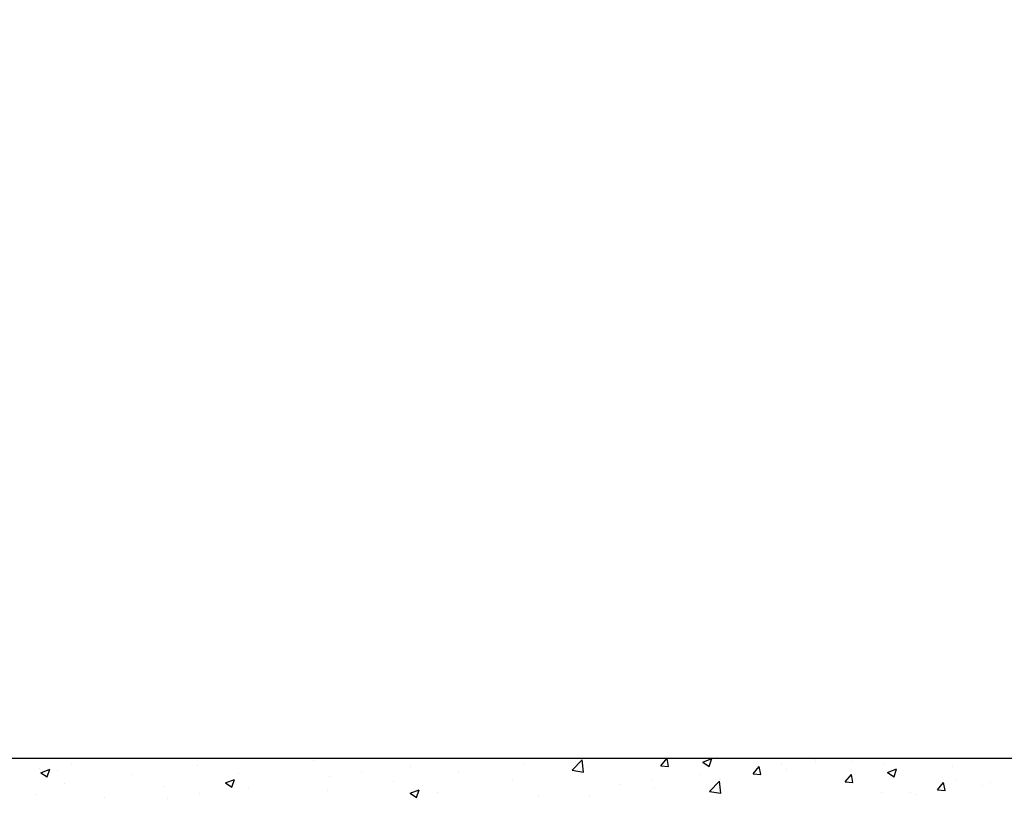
# Model space of a CAD drawing. Header units: metres. Extents: x -82085 to 58758, y -66901 to 95305.
# Tile 78 of 135: x 37606 to 41498, y -35502 to -32426. Entities that reach past the tile are written whole.
import ezdxf

# ---------------------------------------------------------------- set-up
doc = ezdxf.new("R2010")
doc.units = ezdxf.units.M
doc.header["$MEASUREMENT"] = 0
doc.layers.get('0').update_dxf_attribs({"linetype": 'CONTINUOUS'})
doc.layers.add('ARCERING', color=10, linetype='CONTINUOUS')
doc.layers.add('GEBOUW', color=7, linetype='CONTINUOUS')
picture_1 = doc.add_image_def('image1.tif', size_in_pixel=(3464, 3760))

# ---------------------------------------------------------------- blocks, each defined once
blk = doc.blocks.new('*X457')
at = {"color": 0}
for p, q in [((38003.6, 5917.1, 3239), (38003.6, 5917.1, 3239)), ((38051.7, 5916.8, 3239), (38051.7, 5916.8, 3239)), ((39793.7, 5917.2, 3239), (39806.2, 5916.1, 3239)), ((39806.2, 5915.8, 3239), (39806, 5917.2, 3239)), ((40140.3, 5886.9, 3239), (40164.8, 5916, 3239)), ((40170.6, 5883.9, 3239), (40164.7, 5915.8, 3239)), ((40479.7, 5916.3, 3239), (40479.7, 5916.3, 3239)), ((37811.2, 5891.8, 3239), (37811.2, 5891.8, 3239)), ((38306.9, 5889, 3239), (38306.9, 5889, 3239)), ((38766, 5906.9, 3239), (38766, 5906.9, 3239)), ((39150.7, 5885.4, 3239), (39150.7, 5885.4, 3239)), ((39602.4, 5896.8, 3239), (39602.4, 5896.8, 3239)), ((39789.7, 5868.8, 3239), (39829.2, 5910.1, 3239)), ((39834.9, 5861.8, 3239), (39829.2, 5910.1, 3239)), ((39848.8, 5881.7, 3239), (39848.8, 5881.7, 3239)), ((40140.2, 5886.9, 3239), (40170.6, 5884.2, 3239)), ((40306.5, 5901, 3239), (40342.1, 5914.7, 3239)), ((40306.5, 5901, 3239), (40331.7, 5884, 3239)), ((40331.7, 5884, 3239), (40342, 5914.7, 3239)), ((40504.7, 5855, 3239), (40529.2, 5884.2, 3239)), ((40534.9, 5852, 3239), (40529.1, 5883.9, 3239)), ((40618.7, 5895.9, 3239), (40618.7, 5895.9, 3239)), ((40745.9, 5912.6, 3239), (40745.9, 5912.6, 3239)), ((40750.9, 5904.9, 3239), (40750.9, 5904.9, 3239)), ((40894.9, 5902.4, 3239), (40894.9, 5902.4, 3239)), ((41022.1, 5893.4, 3239), (41022.1, 5893.4, 3239)), ((41293.2, 5881.9, 3239), (41293.2, 5881.9, 3239)), ((37684, 5875, 3239), (37684, 5875, 3239)), ((37689.4, 5859.2, 3239), (37714.7, 5842.2, 3239)), ((37689.5, 5859.2, 3239), (37725, 5872.9, 3239)), ((37714.7, 5842.2, 3239), (37725, 5872.9, 3239)), ((37755.5, 5865.9, 3239), (37755.5, 5865.9, 3239)), ((38046, 5853.2, 3239), (38046, 5853.2, 3239)), ((38469.7, 5856.1, 3239), (38469.7, 5856.1, 3239)), ((38831.1, 5843.3, 3239), (38831.1, 5843.3, 3239)), ((38958.3, 5860, 3239), (38958.3, 5860, 3239)), ((39338.6, 5858.8, 3239), (39338.6, 5858.8, 3239)), ((39789.7, 5868.7, 3239), (39834.9, 5861.7, 3239)), ((40297.9, 5853.6, 3239), (40297.9, 5853.6, 3239)), ((40504.6, 5855, 3239), (40534.9, 5852.3, 3239)), ((40638.3, 5869.9, 3239), (40638.3, 5869.9, 3239)), ((40869, 5823.1, 3239), (40893.5, 5852.3, 3239)), ((40899.3, 5820.2, 3239), (40893.4, 5852, 3239)), ((41036.5, 5860.3, 3239), (41061.8, 5843.3, 3239)), ((41036.6, 5860.3, 3239), (41072.1, 5874, 3239)), ((41061.8, 5843.3, 3239), (41072.1, 5874, 3239)), ((37782.2, 5815.1, 3239), (37782.2, 5815.1, 3239)), ((38173.5, 5805.2, 3239), (38173.5, 5805.2, 3239)), ((38419.5, 5818.5, 3239), (38455.1, 5832.2, 3239)), ((38419.5, 5818.5, 3239), (38444.8, 5801.5, 3239)), ((38444.8, 5801.5, 3239), (38455.1, 5832.2, 3239)), ((38510.3, 5801, 3239), (38510.3, 5801, 3239)), ((39082, 5826.2, 3239), (39082, 5826.2, 3239)), ((39552.5, 5830.9, 3239), (39552.5, 5830.9, 3239)), ((39978.3, 5811.5, 3239), (39978.3, 5811.5, 3239)), ((40105.5, 5828.3, 3239), (40105.5, 5828.3, 3239)), ((40331.8, 5784.8, 3239), (40371.4, 5826, 3239)), ((40377, 5777.7, 3239), (40371.4, 5826, 3239)), ((40377.5, 5834.1, 3239), (40377.5, 5834.1, 3239)), ((40868.9, 5823.1, 3239), (40899.3, 5820.4, 3239)), ((41233.4, 5791.2, 3239), (41257.9, 5820.4, 3239)), ((41263.7, 5788.3, 3239), (41257.8, 5820.1, 3239)), ((41309.1, 5832.9, 3239), (41309.1, 5832.9, 3239)), ((41413.4, 5807.1, 3239), (41413.4, 5807.1, 3239)), ((41445, 5821.9, 3239), (41445, 5821.9, 3239)), ((37669, 5771.3, 3239), (37669, 5771.3, 3239)), ((38317.9, 5775.7, 3239), (38317.9, 5775.7, 3239)), ((38821.1, 5790.5, 3239), (38821.1, 5790.5, 3239)), ((39149.6, 5777.9, 3239), (39185.2, 5791.5, 3239)), ((39149.6, 5777.9, 3239), (39174.8, 5760.8, 3239)), ((39174.8, 5760.8, 3239), (39185.1, 5791.5, 3239)), ((39256.3, 5780, 3239), (39256.3, 5780, 3239)), ((39657.5, 5769.3, 3239), (39657.5, 5769.3, 3239)), ((39857, 5763.5, 3239), (39857, 5763.5, 3239)), ((40113.6, 5796, 3239), (40113.6, 5796, 3239)), ((40331.9, 5784.7, 3239), (40377, 5777.7, 3239)), ((41012.8, 5782, 3239), (41012.8, 5782, 3239)), ((41125.5, 5779.8, 3239), (41125.5, 5779.8, 3239)), ((41152.6, 5771.4, 3239), (41152.6, 5771.4, 3239)), ((41233.3, 5791.2, 3239), (41263.7, 5788.6, 3239)), ((41252.6, 5796.5, 3239), (41252.6, 5796.5, 3239)), ((37940.1, 5759.8, 3239), (37940.1, 5759.8, 3239)), ((38190.8, 5759, 3239), (38190.8, 5759, 3239))]:
    blk.add_line(p, q, dxfattribs=at)

msp = doc.modelspace()

# ---------------------------------------------------------------- linework, layer by layer
at = {"layer": 'GEBOUW'}
msp.add_line((34491.68034, -35342.8411, 3238.98623), (41661.68034, -35342.8411, 3238.98623), dxfattribs=at)

# ---------------------------------------------------------------- block references
at = {"layer": 'ARCERING'}
msp.add_blockref('*X457', (0, -41260.00793, 3238.98623), dxfattribs=at)

# ---------------------------------------------------------------- pictures from other files: only their frames are drawn
image = msp.add_image(picture_1, insert=(31207.07707, -38793.356, 3238.98623), size_in_units=(21756.144, 23615.21404))
image.dxf.flags = 7

doc.saveas('drawing.dxf')
